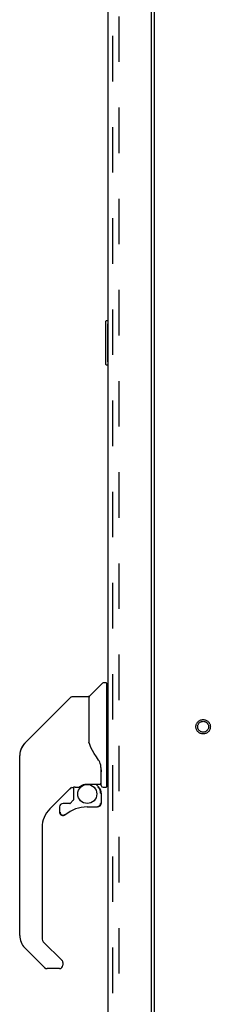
# Model space of a CAD drawing. Header units: inches. Extents: x 0 to 189, y 0 to 122.
# Tile 20 of 25: x 102.6 to 106.94, y 38.66 to 61.1. Entities that reach past the tile are written whole.
import ezdxf

# ---------------------------------------------------------------- set-up
doc = ezdxf.new("R2010")
doc.units = ezdxf.units.IN
doc.header["$LTSCALE"] = 10.388889
doc.header["$MEASUREMENT"] = 0
doc.linetypes.add('HIDDEN', pattern=[0.2, 0.1, -0.1])
doc.layers.get('0').update_dxf_attribs({"linetype": 'CONTINUOUS'})
doc.layers.add('DEFAULT_2', color=8, linetype='HIDDEN')
doc.layers.add('DOOR_ASSEMBLY', color=7, linetype='CONTINUOUS')

msp = doc.modelspace()

# ---------------------------------------------------------------- linework, layer by layer
at = {"color": 3, "linetype": 'Continuous'}
msp.add_line((105.673, 14.43), (105.673, 75.534), dxfattribs=at)
at = {"layer": 'DEFAULT_2', "color": 8, "linetype": 'HIDDEN'}
msp.add_line((104.86, 75.717), (104.86, 14.248), dxfattribs=at)
for radius in [0.164, 0.124]:
    msp.add_circle((106.777, 44.982), radius, dxfattribs=at)
at = {"layer": 'DOOR_ASSEMBLY', "color": 3, "linetype": 'Continuous'}
for p, q in [((105.594, 76.108), (105.594, 13.856)), ((104.615, 13.979), (104.615, 75.986))]:
    msp.add_line(p, q, dxfattribs=at)
at = {"layer": 'DOOR_ASSEMBLY', "color": 8, "linetype": 'HIDDEN'}
msp.add_line((104.719, 13.979), (104.719, 75.986), dxfattribs=at)
at = {"layer": 'DOOR_ASSEMBLY', "color": 7, "linetype": 'Continuous'}
for p, q in [((104.555, 54.217), (104.555, 53.247)), ((104.615, 54.232), (104.57, 54.232)), ((104.601, 54.132), (104.601, 53.332)), ((104.57, 53.232), (104.615, 53.232)), ((104.19, 45.68), (104.485, 45.975)), ((104.567, 45.986), (104.513, 45.986)), ((104.575, 45.978), (104.575, 43.612)), ((104.575, 45.927), (104.615, 45.927)), ((103.757, 45.648), (102.714, 44.606)), ((103.813, 45.671), (104.166, 45.671)), ((104.174, 45.663), (104.174, 44.62)), ((104.182, 44.607), (104.182, 45.659)), ((102.714, 44.605), (103.019, 44.911)), ((103.02, 44.911), (103.019, 44.911)), ((102.647, 44.516), (102.647, 44.515)), ((104.193, 44.575), (104.174, 44.628)), ((104.222, 44.509), (104.193, 44.575)), ((102.599, 40.224), (102.599, 44.327)), ((104.449, 44.051), (104.448, 44.075)), ((104.449, 44.051), (104.449, 43.695)), ((104.457, 44.05), (104.457, 44.053)), ((104.457, 44.048), (104.457, 44.05)), ((104.457, 44.045), (104.457, 44.048)), ((104.457, 43.644), (104.457, 44.045)), ((103.779, 43.603), (103.284, 43.108)), ((103.823, 43.601), (103.823, 43.317)), ((103.862, 43.604), (103.937, 43.604)), ((104.134, 43.676), (104.43, 43.676)), ((104.33, 43.676), (104.396, 43.611)), ((104.39, 43.605), (104.388, 43.603)), ((104.497, 43.604), (104.567, 43.604)), ((104.575, 43.663), (104.615, 43.663)), ((104.442, 43.471), (104.451, 43.471)), ((104.453, 43.471), (104.453, 43.234)), ((103.508, 43.155), (103.508, 43.036)), ((103.74, 43.234), (103.587, 43.234)), ((103.82, 43.309), (103.748, 43.237)), ((104.138, 43.155), (104.374, 43.155)), ((104.451, 43.234), (104.442, 43.234)), ((103.511, 43.027), (103.51, 43.036)), ((103.519, 43.036), (103.51, 43.036)), ((103.587, 42.959), (103.578, 42.959)), ((103.596, 42.959), (103.587, 42.959)), ((103.605, 42.961), (103.596, 42.959)), ((103.613, 42.964), (103.605, 42.961)), ((103.621, 42.967), (103.613, 42.964)), ((103.629, 42.971), (103.621, 42.967)), ((103.636, 42.977), (103.629, 42.971)), ((103.111, 42.691), (103.111, 40.139)), ((103.166, 39.494), (102.714, 39.946)), ((103.134, 40.083), (103.565, 39.652)), ((103.583, 39.609), (103.583, 39.549)), ((103.504, 39.471), (103.222, 39.471))]:
    msp.add_line(p, q, dxfattribs=at)
for points in [[(104.6, 54.169), (104.6, 54.163), (104.601, 54.157), (104.601, 54.151), (104.601, 54.145), (104.601, 54.139), (104.601, 54.132)], [(104.601, 53.332), (104.601, 53.326), (104.601, 53.32), (104.601, 53.314), (104.601, 53.308), (104.6, 53.302), (104.6, 53.296)], [(103.757, 45.648), (103.765, 45.655), (103.773, 45.661), (103.782, 45.665), (103.792, 45.669), (103.802, 45.671), (103.813, 45.671)], [(104.174, 44.789), (104.174, 44.79), (104.174, 44.791), (104.176, 44.792), (104.178, 44.794), (104.18, 44.795), (104.182, 44.796)], [(102.714, 44.605), (102.693, 44.582), (102.667, 44.549), (102.645, 44.513), (102.628, 44.475), (102.614, 44.435), (102.606, 44.404)], [(102.625, 44.468), (102.614, 44.435), (102.613, 44.429)], [(104.396, 44.221), (104.346, 44.294), (104.297, 44.371), (104.256, 44.442), (104.222, 44.509)], [(104.448, 44.075), (104.444, 44.109), (104.435, 44.143), (104.422, 44.176), (104.407, 44.204), (104.396, 44.221)], [(104.449, 44.006), (104.45, 44.005), (104.451, 44.001), (104.452, 43.997), (104.453, 43.994)], [(104.453, 43.994), (104.454, 43.987), (104.455, 43.981), (104.456, 43.974), (104.457, 43.968), (104.457, 43.961), (104.457, 43.954)], [(103.939, 43.604), (103.943, 43.605), (103.947, 43.606), (103.95, 43.607), (103.952, 43.609), (103.955, 43.61), (103.958, 43.612), (103.961, 43.614), (103.965, 43.616), (103.973, 43.622)], [(103.973, 43.622), (103.977, 43.625), (103.982, 43.628), (103.988, 43.631), (103.994, 43.635), (104.001, 43.639), (104.008, 43.643), (104.016, 43.647), (104.024, 43.651), (104.034, 43.655), (104.044, 43.659), (104.054, 43.663), (104.066, 43.666), (104.077, 43.669), (104.09, 43.672), (104.103, 43.674), (104.116, 43.675), (104.13, 43.676), (104.134, 43.676)], [(104.442, 43.471), (104.441, 43.486), (104.44, 43.5), (104.437, 43.515), (104.433, 43.529), (104.428, 43.542), (104.422, 43.556), (104.415, 43.568), (104.406, 43.581), (104.397, 43.592), (104.388, 43.603)], [(104.394, 43.609), (104.394, 43.609), (104.393, 43.608), (104.393, 43.608), (104.392, 43.607), (104.39, 43.605)], [(104.394, 43.609), (104.404, 43.598), (104.414, 43.586), (104.422, 43.573), (104.43, 43.56), (104.436, 43.546), (104.441, 43.531), (104.446, 43.517), (104.449, 43.502), (104.45, 43.487), (104.451, 43.471)], [(104.451, 43.234), (104.45, 43.225), (104.449, 43.217), (104.447, 43.208), (104.443, 43.201), (104.439, 43.193), (104.434, 43.186), (104.429, 43.18), (104.422, 43.174), (104.415, 43.169), (104.408, 43.165), (104.4, 43.162), (104.391, 43.159), (104.383, 43.158), (104.374, 43.157)], [(104.374, 43.166), (104.382, 43.167), (104.389, 43.168), (104.397, 43.17), (104.404, 43.173), (104.41, 43.176), (104.416, 43.181), (104.422, 43.186), (104.427, 43.192), (104.432, 43.198), (104.435, 43.204), (104.438, 43.211), (104.44, 43.219), (104.441, 43.226), (104.442, 43.234)], [(104.374, 43.166), (104.374, 43.164), (104.374, 43.161)], [(104.374, 43.161), (104.374, 43.16), (104.374, 43.159), (104.374, 43.158), (104.374, 43.157), (104.374, 43.157)], [(103.578, 42.959), (103.57, 42.961), (103.562, 42.963), (103.554, 42.967), (103.546, 42.971), (103.539, 42.976), (103.533, 42.981), (103.527, 42.988), (103.522, 42.995), (103.518, 43.002), (103.515, 43.01), (103.512, 43.019), (103.511, 43.027)], [(103.519, 43.036), (103.519, 43.028), (103.521, 43.02), (103.523, 43.013), (103.526, 43.006), (103.53, 42.999), (103.534, 42.993), (103.539, 42.987), (103.545, 42.982), (103.551, 42.978), (103.558, 42.974), (103.565, 42.971), (103.572, 42.969), (103.58, 42.968), (103.588, 42.968), (103.595, 42.968), (103.603, 42.97), (103.61, 42.972), (103.617, 42.975), (103.624, 42.979), (103.63, 42.983)], [(103.57, 39.646), (103.569, 39.647), (103.568, 39.648), (103.568, 39.649), (103.567, 39.65), (103.566, 39.651), (103.565, 39.652)]]:
    msp.add_lwpolyline(points, dxfattribs=at)
msp.add_circle((104.138, 43.45), 0.217, dxfattribs=at)
for centre, radius, start, end in [((104.57, 54.217), 0.015, 90, 180), ((104.6, 54.217), 0.015, 0, 90), ((104.57, 53.247), 0.015, 180, 270), ((104.6, 53.247), 0.015, 270, 360), ((104.513, 45.947), 0.0394, 90, 135), ((104.567, 45.978), 0.00787, 0, 90), ((104.166, 45.663), 0.00787, 0, 90), ((104.211, 45.659), 0.0295, 135, 180), ((104.193, 45.49), 0.0197, 180, 233.006), ((102.993, 44.327), 0.394, 135, 167.3768), ((102.993, 44.327), 0.394, 168.7096, 180), ((103.862, 43.408), 0.197, 90, 129.3806), ((104.256, 43.471), 0.197, 0, 45), ((104.43, 43.695), 0.0197, 270, 360), ((104.497, 43.644), 0.0394, 180, 270), ((104.567, 43.612), 0.00787, 270, 360), ((103.811, 43.317), 0.0118, 315, 360), ((103.701, 42.691), 0.591, 135, 180), ((103.587, 43.155), 0.0787, 90, 180), ((104.138, 42.368), 0.787, 90, 129.5212), ((103.74, 43.246), 0.0118, 270, 315), ((104.374, 43.234), 0.0787, 270, 360), ((103.587, 43.036), 0.0787, 180, 309.5212), ((102.993, 40.224), 0.394, 180, 225), ((103.189, 40.139), 0.0787, 180, 225), ((103.504, 39.549), 0.0787, 270, 360), ((103.524, 39.609), 0.0591, 0, 38.8674), ((103.222, 39.549), 0.0787, 225, 270)]:
    msp.add_arc(centre, radius, start, end, dxfattribs=at)

doc.saveas('drawing.dxf')
